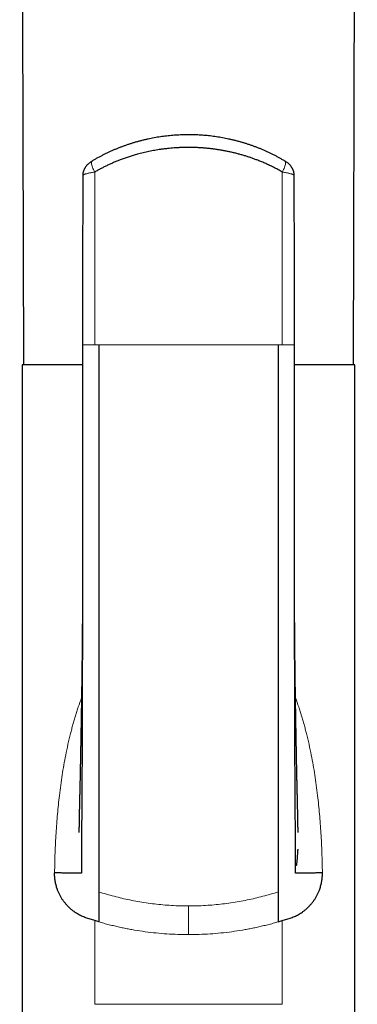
# Model space of a CAD drawing. Header units: millimetres. Extents: x 8 to 961, y 12 to 932.
# Tile 117 of 187: x 551 to 576, y 748 to 822. Entities that reach past the tile are written whole.
import ezdxf

# ---------------------------------------------------------------- set-up
doc = ezdxf.new("R2010")
doc.units = ezdxf.units.MM

msp = doc.modelspace()

# ---------------------------------------------------------------- linework, layer by layer
at = {"color": 7, "linetype": 'Continuous', "lineweight": 30}
for p, q in [((555.699, 797.314), (555.702, 797.313)), ((571.504, 797.315), (571.499, 797.315)), ((551.202, 795.815), (551.202, 730.815)), ((555.694, 795.815), (551.202, 795.815)), ((576.002, 795.815), (571.51, 795.815)), ((576.002, 730.815), (576.002, 795.815)), ((556.602, 754.356), (556.024, 754.539)), ((570.602, 754.356), (571.181, 754.539)), ((556.902, 754.267), (556.602, 754.356)), ((570.302, 754.267), (570.602, 754.356))]:
    msp.add_line(p, q, dxfattribs=at)
at = {"color": 8, "linetype": 'Continuous', "lineweight": 0}
for p, q in [((570.591, 797.315), (570.302, 797.315)), ((571.482, 797.315), (571.512, 797.315)), ((556.602, 754.356), (556.602, 748.115)), ((570.602, 754.356), (570.602, 748.115))]:
    msp.add_line(p, q, dxfattribs=at)
at = {"color": 7, "linetype": 'Continuous', "lineweight": 30, "flags": 128}
for points in [[(551.009, 901.402), (551.102, 865.313), (551.282, 795.815)], [(575.923, 795.815), (576.072, 853.555), (576.196, 901.402)]]:
    msp.add_lwpolyline(points, dxfattribs=at)
at = {"color": 7, "linetype": 'Continuous', "lineweight": 30}
for points, knots in [([(570.799, 811.024), (570.776, 811.038), (570.685, 811.094), (570.525, 811.186), (570.32, 811.3), (570.112, 811.411), (569.903, 811.518), (569.692, 811.622), (569.479, 811.722), (569.266, 811.818), (569.051, 811.91), (568.834, 811.998), (568.617, 812.082), (568.398, 812.163), (568.177, 812.24), (567.955, 812.313), (567.732, 812.383), (567.508, 812.449), (567.281, 812.511), (567.054, 812.57), (566.827, 812.625), (566.599, 812.675), (566.37, 812.722), (566.141, 812.765), (565.911, 812.805), (565.681, 812.841), (565.45, 812.872), (565.219, 812.9), (564.988, 812.925), (564.756, 812.945), (564.523, 812.962), (564.29, 812.975), (564.058, 812.984), (563.824, 812.99), (563.591, 812.992), (563.358, 812.989), (563.124, 812.984), (562.892, 812.974), (562.658, 812.96), (562.425, 812.943), (562.192, 812.922), (561.961, 812.898), (561.73, 812.869), (561.501, 812.837), (561.271, 812.801), (561.042, 812.762), (560.813, 812.718), (560.586, 812.671), (560.359, 812.62), (560.132, 812.565), (559.907, 812.507), (559.683, 812.445), (559.46, 812.379), (559.238, 812.309), (559.016, 812.236), (558.796, 812.158), (558.576, 812.077), (558.358, 811.992), (558.14, 811.903), (557.925, 811.811), (557.71, 811.714), (557.498, 811.615), (557.288, 811.511), (557.08, 811.404), (556.874, 811.294), (556.67, 811.18), (556.514, 811.09), (556.426, 811.037), (556.405, 811.024)], [0, 0, 0, 0, 0.005595, 0.021498, 0.03731, 0.052988, 0.068829, 0.084595, 0.100301, 0.115955, 0.131563, 0.147134, 0.162674, 0.17819, 0.193689, 0.209178, 0.224664, 0.240154, 0.255653, 0.271167, 0.286628, 0.301975, 0.317329, 0.33268, 0.348017, 0.363332, 0.378616, 0.393858, 0.409118, 0.424401, 0.43967, 0.454932, 0.470193, 0.48546, 0.50074, 0.516066, 0.531265, 0.546535, 0.561851, 0.577186, 0.592511, 0.607798, 0.623008, 0.638182, 0.653472, 0.668766, 0.684066, 0.699382, 0.714719, 0.730086, 0.745519, 0.760816, 0.77618, 0.791605, 0.807086, 0.822617, 0.838193, 0.853807, 0.869453, 0.885124, 0.900813, 0.916514, 0.93222, 0.947922, 0.963611, 0.979265, 0.995002, 1, 1, 1, 1]), ([(570.602, 810.208), (570.493, 810.27), (570.274, 810.394), (569.956, 810.559), (569.652, 810.707), (569.362, 810.84), (569.068, 810.967), (568.789, 811.079), (568.526, 811.179), (568.281, 811.267), (568.032, 811.35), (567.782, 811.429), (567.528, 811.503), (567.272, 811.573), (567.015, 811.639), (566.758, 811.699), (566.502, 811.753), (566.246, 811.803), (565.99, 811.848), (565.732, 811.889), (565.472, 811.925), (565.21, 811.956), (564.948, 811.983), (564.683, 812.005), (564.417, 812.023), (564.15, 812.035), (563.882, 812.043), (563.613, 812.045), (563.343, 812.043), (563.072, 812.036), (562.801, 812.023), (562.537, 812.006), (562.28, 811.985), (562.028, 811.96), (561.778, 811.931), (561.464, 811.888), (561.088, 811.828), (560.651, 811.744), (560.218, 811.647), (559.827, 811.546), (559.481, 811.447), (559.176, 811.351), (558.873, 811.249), (558.588, 811.145), (558.319, 811.041), (558.066, 810.937), (557.815, 810.828), (557.567, 810.714), (557.322, 810.595), (557.079, 810.471), (556.839, 810.343), (556.681, 810.253), (556.603, 810.208)], [0, 0, 0, 0, 0.026285, 0.052592, 0.074659, 0.096726, 0.118848, 0.14097, 0.15889, 0.176811, 0.194761, 0.212712, 0.2308, 0.248888, 0.267008, 0.285128, 0.302753, 0.320378, 0.338034, 0.35569, 0.373489, 0.391288, 0.409119, 0.42695, 0.44501, 0.46307, 0.481164, 0.499258, 0.517502, 0.535746, 0.554025, 0.572304, 0.58934, 0.606377, 0.623442, 0.640507, 0.670623, 0.70074, 0.731009, 0.761278, 0.783119, 0.80496, 0.826857, 0.848754, 0.867586, 0.886427, 0.905316, 0.924205, 0.943128, 0.962051, 0.981021, 1, 1, 1, 1]), ([(556.404, 811.024), (556.387, 811.014), (556.349, 810.99), (556.291, 810.951), (556.229, 810.906), (556.167, 810.856), (556.108, 810.803), (556.053, 810.749), (556.004, 810.696), (555.96, 810.643), (555.919, 810.588), (555.882, 810.532), (555.849, 810.476), (555.82, 810.418), (555.794, 810.359), (555.771, 810.299), (555.752, 810.238), (555.737, 810.176), (555.725, 810.114), (555.717, 810.05), (555.713, 809.996), (555.713, 809.963), (555.713, 809.951)], [0, 0, 0, 0, 0.044705, 0.1004168, 0.155741, 0.2164332, 0.2801746, 0.3367965, 0.3914423, 0.4438251, 0.4952406, 0.5453713, 0.5945374, 0.6430071, 0.6909792, 0.7385933, 0.7859452, 0.8331006, 0.8801056, 0.9269931, 0.9737878, 1, 1, 1, 1]), ([(571.491, 809.951), (571.491, 809.967), (571.491, 810.003), (571.486, 810.06), (571.478, 810.123), (571.466, 810.184), (571.451, 810.245), (571.432, 810.304), (571.409, 810.363), (571.384, 810.42), (571.355, 810.475), (571.323, 810.53), (571.288, 810.584), (571.25, 810.636), (571.208, 810.688), (571.162, 810.739), (571.112, 810.789), (571.058, 810.839), (570.999, 810.888), (570.938, 810.934), (570.877, 810.976), (570.832, 811.005), (570.807, 811.02), (570.801, 811.024)], [0, 0, 0, 0, 0.033574, 0.080221, 0.12671, 0.173078, 0.219371, 0.265651, 0.311998, 0.35852, 0.405364, 0.452728, 0.500873, 0.550126, 0.600392, 0.651621, 0.705587, 0.761738, 0.819716, 0.878121, 0.935296, 0.983384, 1, 1, 1, 1]), ([(555.714, 809.957), (555.713, 809.509), (555.71, 808.518), (555.708, 806.985), (555.705, 805.358), (555.702, 803.731), (555.7, 802.104), (555.698, 800.477), (555.696, 798.88), (555.694, 797.826), (555.694, 797.314)], [0, 0, 0, 0, 0.106484, 0.235162, 0.363817, 0.492462, 0.621104, 0.749742, 0.878373, 1, 1, 1, 1]), ([(555.714, 809.957), (555.714, 809.956), (555.713, 809.954), (555.713, 809.952), (555.713, 809.951)], [0, 0, 0, 0, 0.511761, 1, 1, 1, 1]), ([(571.511, 797.315), (571.51, 797.827), (571.509, 798.881), (571.507, 800.477), (571.505, 802.104), (571.502, 803.731), (571.5, 805.358), (571.497, 806.985), (571.494, 808.518), (571.492, 809.509), (571.491, 809.957)], [0, 0, 0, 0, 0.121515, 0.250162, 0.378817, 0.507475, 0.636137, 0.764808, 0.893502, 1, 1, 1, 1]), ([(571.491, 809.957), (571.491, 809.956), (571.492, 809.954), (571.491, 809.952), (571.491, 809.951)], [0, 0, 0, 0, 0.511697, 1, 1, 1, 1]), ([(555.698, 797.315), (555.698, 797.082), (555.696, 796.622), (555.695, 795.939), (555.694, 795.272), (555.694, 794.621), (555.693, 793.986), (555.693, 793.367), (555.693, 792.78), (555.693, 792.225), (555.694, 791.701), (555.694, 791.191), (555.694, 790.695), (555.695, 790.214), (555.695, 789.746), (555.695, 789.293), (555.696, 788.854), (555.696, 788.429), (555.696, 788.019), (555.697, 787.622), (555.697, 787.247), (555.697, 786.893), (555.697, 786.558), (555.698, 786.236), (555.698, 785.926), (555.698, 785.447), (555.699, 784.796), (555.699, 783.97), (555.699, 783.15), (555.7, 782.334), (555.7, 781.718), (555.7, 781.3), (555.7, 781.078), (555.7, 780.856), (555.7, 780.635), (555.7, 780.417), (555.699, 780.207), (555.699, 780.008), (555.698, 779.82), (555.697, 779.642), (555.696, 779.475), (555.695, 779.323), (555.694, 779.184), (555.694, 779.06), (555.693, 778.983), (555.693, 778.946)], [0, 0, 0, 0, 0.037771, 0.074721, 0.110835, 0.1461, 0.180504, 0.214036, 0.246689, 0.275842, 0.304244, 0.331893, 0.358783, 0.384913, 0.410279, 0.434881, 0.458715, 0.481782, 0.50408, 0.525608, 0.546368, 0.565239, 0.583429, 0.600939, 0.617769, 0.633922, 0.679135, 0.724075, 0.768769, 0.813229, 0.857469, 0.869598, 0.881711, 0.89381, 0.905893, 0.917946, 0.929527, 0.940435, 0.950673, 0.960683, 0.969967, 0.978531, 0.986384, 0.993535, 1, 1, 1, 1]), ([(556.902, 797.315), (556.902, 796.088), (556.902, 793.633), (556.902, 789.957), (556.902, 786.288), (556.902, 782.63), (556.902, 778.983), (556.902, 775.35), (556.902, 771.733), (556.902, 768.132), (556.902, 765.489), (556.902, 763.788), (556.902, 763.024), (556.902, 762.261), (556.902, 761.498), (556.902, 760.74), (556.902, 760.005), (556.902, 759.329), (556.902, 758.722), (556.902, 758.193), (556.902, 757.726), (556.902, 757.338), (556.902, 757.028), (556.902, 756.792), (556.902, 756.618), (556.902, 756.544), (556.902, 756.507)], [0, 0, 0, 0, 0.083431, 0.166854, 0.250268, 0.333672, 0.417068, 0.500454, 0.583828, 0.667193, 0.750551, 0.768413, 0.786275, 0.804136, 0.821997, 0.839845, 0.85767, 0.875484, 0.891049, 0.906623, 0.922177, 0.937718, 0.953282, 0.968843, 0.984414, 1, 1, 1, 1]), ([(570.302, 797.315), (570.302, 796.097), (570.302, 793.661), (570.302, 790.009), (570.302, 786.356), (570.302, 782.707), (570.302, 779.077), (570.302, 775.486), (570.302, 772.344), (570.302, 769.625), (570.302, 767.289), (570.302, 765.18), (570.302, 763.294), (570.302, 761.979), (570.302, 760.982), (570.302, 760.325), (570.302, 759.681), (570.302, 759.089), (570.302, 758.558), (570.302, 758.093), (570.302, 757.682), (570.302, 757.332), (570.302, 757.05), (570.302, 756.814), (570.302, 756.628), (570.302, 756.547), (570.302, 756.508)], [0, 0, 0, 0, 0.082794, 0.165593, 0.248628, 0.331931, 0.415105, 0.497665, 0.579176, 0.632362, 0.686313, 0.741798, 0.779609, 0.818492, 0.834061, 0.849794, 0.865692, 0.881753, 0.895719, 0.909793, 0.923939, 0.938111, 0.952237, 0.96627, 0.983311, 1, 1, 1, 1]), ([(571.511, 778.946), (571.511, 778.95), (571.511, 778.958), (571.511, 778.979), (571.51, 779.006), (571.509, 779.043), (571.507, 779.094), (571.506, 779.16), (571.506, 779.244), (571.505, 779.346), (571.505, 779.462), (571.505, 779.581), (571.505, 779.703), (571.505, 779.825), (571.505, 780.008), (571.505, 780.252), (571.505, 780.582), (571.505, 780.943), (571.505, 781.336), (571.505, 781.686), (571.505, 781.989), (571.505, 782.246), (571.505, 782.513), (571.505, 782.793), (571.505, 783.088), (571.505, 783.396), (571.505, 783.719), (571.505, 784.057), (571.506, 784.417), (571.506, 784.802), (571.506, 785.21), (571.506, 785.636), (571.506, 786.079), (571.507, 786.541), (571.507, 787.02), (571.507, 787.502), (571.508, 787.986), (571.508, 788.472), (571.508, 788.973), (571.509, 789.489), (571.509, 790.02), (571.51, 790.565), (571.51, 791.126), (571.51, 791.701), (571.511, 792.291), (571.511, 792.895), (571.511, 793.514), (571.511, 794.135), (571.51, 794.757), (571.51, 795.379), (571.509, 796.014), (571.508, 796.661), (571.507, 797.096), (571.506, 797.315)], [0, 0, 0, 0, 0.001774, 0.003624, 0.005614, 0.007799, 0.011081, 0.014846, 0.019139, 0.025178, 0.031611, 0.038133, 0.044745, 0.051447, 0.058238, 0.074601, 0.091463, 0.112186, 0.133616, 0.155753, 0.169377, 0.183255, 0.197662, 0.212935, 0.229075, 0.245774, 0.263311, 0.281688, 0.300906, 0.322154, 0.344348, 0.367489, 0.391578, 0.416619, 0.442613, 0.469563, 0.495107, 0.521457, 0.548609, 0.576564, 0.605318, 0.634868, 0.665211, 0.696342, 0.728257, 0.76095, 0.794414, 0.828643, 0.861607, 0.895235, 0.929517, 0.964442, 1, 1, 1, 1]), ([(555.699, 782.847), (555.698, 781.984), (555.695, 780.191), (555.691, 777.468), (555.684, 774.668), (555.678, 772.202), (555.672, 770.078), (555.666, 768.312), (555.66, 766.578), (555.654, 764.954), (555.648, 763.444), (555.638, 762.32), (555.629, 761.503), (555.624, 760.985), (555.62, 760.488), (555.617, 760.037), (555.615, 759.639), (555.613, 759.293), (555.612, 758.989), (555.611, 758.729), (555.611, 758.515), (555.611, 758.332), (555.611, 758.183), (555.611, 758.07), (555.61, 757.991), (555.611, 757.941), (555.611, 757.913), (555.614, 757.902), (555.597, 757.898), (555.535, 757.893), (555.432, 757.889), (555.288, 757.888), (555.111, 757.889), (554.904, 757.892), (554.655, 757.898), (554.36, 757.906), (554.018, 757.917), (553.747, 757.928), (553.61, 757.934)], [0, 0, 0, 0, 0.0710488, 0.1476816, 0.2249489, 0.3029644, 0.3526598, 0.401973, 0.4505016, 0.4978639, 0.5382949, 0.5774351, 0.5924555, 0.6072746, 0.6218945, 0.6363101, 0.648558, 0.6606648, 0.67267, 0.6846526, 0.6966908, 0.7088654, 0.7237305, 0.7390111, 0.7548141, 0.7712268, 0.7883239, 0.8061824, 0.8248677, 0.8444701, 0.8649668, 0.8862252, 0.9044384, 0.9230441, 0.941975, 0.9611587, 0.9805262, 1, 1, 1, 1]), ([(573.594, 757.934), (573.458, 757.928), (573.186, 757.917), (572.845, 757.906), (572.549, 757.898), (572.3, 757.892), (572.094, 757.889), (571.916, 757.888), (571.773, 757.889), (571.67, 757.893), (571.607, 757.898), (571.591, 757.902), (571.593, 757.913), (571.594, 757.941), (571.594, 757.991), (571.594, 758.07), (571.594, 758.183), (571.594, 758.332), (571.594, 758.515), (571.593, 758.729), (571.592, 758.989), (571.591, 759.293), (571.59, 759.639), (571.587, 760.049), (571.584, 760.526), (571.58, 761.066), (571.575, 761.63), (571.568, 762.21), (571.563, 762.798), (571.556, 763.673), (571.551, 764.847), (571.546, 766.428), (571.539, 768.146), (571.533, 769.994), (571.527, 772.19), (571.52, 774.719), (571.514, 777.569), (571.509, 780.279), (571.506, 782.043), (571.505, 782.859)], [0, 0, 0, 0, 0.019468, 0.038829, 0.058007, 0.076931, 0.095531, 0.113739, 0.13499, 0.155481, 0.175077, 0.193756, 0.211609, 0.2287, 0.245108, 0.260906, 0.276182, 0.291042, 0.303213, 0.315247, 0.327226, 0.339227, 0.35133, 0.363574, 0.379145, 0.394953, 0.410993, 0.42727, 0.443781, 0.460524, 0.500909, 0.542478, 0.593174, 0.644773, 0.696812, 0.776215, 0.85484, 0.932821, 1, 1, 1, 1]), ([(555.694, 779.523), (555.694, 779.506), (555.694, 779.472), (555.694, 779.404), (555.694, 779.318), (555.693, 779.218), (555.693, 779.11), (555.693, 778.996), (555.693, 778.877), (555.692, 778.773), (555.692, 778.69), (555.692, 778.631), (555.692, 778.582), (555.692, 778.542), (555.691, 778.502), (555.691, 778.454), (555.691, 778.39), (555.691, 778.315), (555.69, 778.233), (555.69, 778.152), (555.69, 778.075), (555.69, 778.006), (555.689, 777.943), (555.689, 777.88), (555.689, 777.81), (555.688, 777.731), (555.688, 777.644), (555.687, 777.552), (555.687, 777.46), (555.687, 777.374), (555.686, 777.297), (555.686, 777.231), (555.686, 777.173), (555.685, 777.123), (555.685, 777.079), (555.685, 777.037), (555.684, 776.991), (555.684, 776.937), (555.684, 776.857), (555.683, 776.756), (555.682, 776.641), (555.682, 776.529), (555.681, 776.423), (555.68, 776.321), (555.679, 776.148), (555.677, 775.932), (555.675, 775.64), (555.673, 775.336), (555.67, 775.004), (555.667, 774.676), (555.663, 774.372), (555.66, 774.057), (555.657, 773.782), (555.655, 773.552), (555.652, 773.372), (555.65, 773.184), (555.648, 772.998), (555.646, 772.811), (555.643, 772.62), (555.641, 772.448), (555.639, 772.313), (555.638, 772.226), (555.637, 772.143), (555.636, 772.059), (555.634, 771.971), (555.633, 771.881), (555.632, 771.801), (555.631, 771.734), (555.63, 771.675), (555.629, 771.609), (555.628, 771.533), (555.627, 771.451), (555.626, 771.371), (555.624, 771.278), (555.623, 771.169), (555.62, 771.029), (555.618, 770.878), (555.616, 770.718), (555.613, 770.563), (555.611, 770.417), (555.609, 770.301), (555.608, 770.208), (555.606, 770.133), (555.605, 770.054), (555.604, 769.979), (555.603, 769.909), (555.602, 769.847), (555.601, 769.791), (555.6, 769.734), (555.599, 769.671), (555.597, 769.598), (555.596, 769.516), (555.595, 769.439), (555.594, 769.372), (555.593, 769.322), (555.592, 769.279), (555.591, 769.239), (555.591, 769.196), (555.59, 769.148), (555.589, 769.096), (555.588, 769.026), (555.586, 768.943), (555.585, 768.851), (555.583, 768.763), (555.581, 768.657), (555.579, 768.532), (555.576, 768.385), (555.574, 768.232), (555.571, 768.104), (555.569, 768.005), (555.568, 767.944), (555.567, 767.888), (555.566, 767.828), (555.565, 767.759), (555.564, 767.684), (555.562, 767.61), (555.561, 767.54), (555.56, 767.479), (555.559, 767.429), (555.558, 767.386), (555.557, 767.344), (555.557, 767.296), (555.556, 767.241), (555.554, 767.178), (555.553, 767.096), (555.551, 766.996), (555.549, 766.89), (555.547, 766.792), (555.546, 766.702), (555.544, 766.613), (555.542, 766.518), (555.54, 766.423), (555.539, 766.331), (555.537, 766.248), (555.536, 766.171), (555.534, 766.104), (555.533, 766.045), (555.532, 765.995), (555.532, 765.951), (555.531, 765.91), (555.53, 765.866), (555.529, 765.814), (555.528, 765.751), (555.526, 765.68), (555.525, 765.604), (555.523, 765.53), (555.522, 765.465), (555.521, 765.409), (555.52, 765.356), (555.519, 765.301), (555.517, 765.241), (555.516, 765.17), (555.514, 765.094), (555.513, 765.013), (555.511, 764.934), (555.509, 764.853), (555.507, 764.771), (555.506, 764.69), (555.504, 764.611), (555.502, 764.537), (555.5, 764.469), (555.499, 764.402), (555.497, 764.332), (555.495, 764.262), (555.494, 764.192), (555.492, 764.119), (555.49, 764.039), (555.488, 763.953), (555.486, 763.866), (555.484, 763.78), (555.481, 763.69), (555.479, 763.597), (555.477, 763.505), (555.475, 763.424), (555.474, 763.363), (555.473, 763.319), (555.472, 763.285), (555.471, 763.243), (555.47, 763.191), (555.468, 763.133), (555.467, 763.073), (555.466, 763.017), (555.465, 762.967), (555.464, 762.927), (555.463, 762.891), (555.462, 762.857), (555.462, 762.822), (555.461, 762.78), (555.46, 762.729), (555.458, 762.671), (555.457, 762.61), (555.456, 762.552), (555.455, 762.499), (555.454, 762.45), (555.453, 762.407), (555.452, 762.366), (555.452, 762.323), (555.45, 762.27), (555.449, 762.207), (555.448, 762.139), (555.447, 762.075), (555.446, 762.018), (555.445, 761.969), (555.444, 761.927), (555.443, 761.885), (555.442, 761.839), (555.441, 761.788), (555.44, 761.733), (555.439, 761.676), (555.438, 761.621), (555.437, 761.565), (555.436, 761.51), (555.435, 761.458), (555.435, 761.418), (555.434, 761.388), (555.434, 761.363), (555.433, 761.335), (555.433, 761.304), (555.432, 761.272), (555.431, 761.243), (555.431, 761.221), (555.431, 761.203), (555.43, 761.185), (555.43, 761.166), (555.429, 761.141), (555.429, 761.115), (555.428, 761.088), (555.428, 761.066), (555.428, 761.049), (555.427, 761.036), (555.427, 761.024), (555.427, 761.011), (555.427, 760.998), (555.426, 760.984), (555.426, 760.973), (555.426, 760.962), (555.426, 760.952), (555.425, 760.942), (555.425, 760.934), (555.425, 760.929), (555.425, 760.926), (555.425, 760.927), (555.425, 760.927)], [0, 0, 0, 0, 0.0028519, 0.0059271, 0.0104093, 0.0153081, 0.0205143, 0.0260276, 0.0318476, 0.0377175, 0.0411007, 0.0439594, 0.0462937, 0.0481039, 0.0498029, 0.0521483, 0.0551561, 0.0590891, 0.0631057, 0.0672057, 0.0710682, 0.0743571, 0.0772995, 0.0802939, 0.0836593, 0.0875482, 0.0919124, 0.0963768, 0.1010849, 0.1053553, 0.1090961, 0.1123138, 0.1151409, 0.1176333, 0.1196768, 0.1215505, 0.1237822, 0.1264294, 0.1295911, 0.1353986, 0.1413237, 0.1465725, 0.1518834, 0.1569601, 0.1615337, 0.1772964, 0.188808, 0.2045473, 0.2221758, 0.237928, 0.2530466, 0.2671626, 0.284484, 0.2938129, 0.3012484, 0.3112336, 0.3217283, 0.3289122, 0.3390149, 0.350044, 0.3546057, 0.3590314, 0.3630074, 0.3670245, 0.3715319, 0.3761921, 0.3804356, 0.3834127, 0.3861556, 0.3893119, 0.3931978, 0.3975913, 0.4015515, 0.4050667, 0.4114547, 0.417857, 0.4259822, 0.4340572, 0.4418299, 0.4492413, 0.455917, 0.4592114, 0.4631633, 0.4672157, 0.4709945, 0.4744994, 0.4776236, 0.4802912, 0.4829546, 0.4861317, 0.4898435, 0.4939367, 0.4983943, 0.5014461, 0.5039617, 0.5059536, 0.5079062, 0.5100724, 0.5124522, 0.515076, 0.5179639, 0.5229084, 0.5275462, 0.5318961, 0.5361808, 0.5435377, 0.5507549, 0.5584259, 0.5665334, 0.5701924, 0.5733007, 0.5758311, 0.5787253, 0.5823802, 0.5862805, 0.5900314, 0.5936331, 0.5968214, 0.5993286, 0.6012299, 0.6033289, 0.6057464, 0.6084821, 0.6116424, 0.6153648, 0.6209149, 0.6267326, 0.6315011, 0.6359315, 0.6403529, 0.6451594, 0.6504102, 0.6547748, 0.6592054, 0.6631635, 0.6665887, 0.669505, 0.6720782, 0.6743409, 0.6762934, 0.6783215, 0.6810064, 0.6843103, 0.687976, 0.6919603, 0.6960927, 0.6993418, 0.7020121, 0.7046566, 0.7075348, 0.7106268, 0.7139278, 0.7184703, 0.7225234, 0.726418, 0.7307909, 0.7352042, 0.7392798, 0.7434738, 0.7475157, 0.7508919, 0.7540996, 0.758078, 0.7618006, 0.7651586, 0.7688895, 0.7731436, 0.7776634, 0.7821456, 0.7865903, 0.7909983, 0.7961465, 0.8010081, 0.8052074, 0.8088764, 0.8104608, 0.8121144, 0.8143012, 0.8170477, 0.820324, 0.8234688, 0.8266607, 0.8292948, 0.831374, 0.833219, 0.8350716, 0.8368939, 0.8390295, 0.8418295, 0.84529, 0.848801, 0.8519376, 0.8551229, 0.8578296, 0.8602879, 0.8625418, 0.864847, 0.8677507, 0.8718855, 0.8760412, 0.8800316, 0.8837397, 0.8867081, 0.8891956, 0.8918597, 0.8948089, 0.8981936, 0.9020372, 0.9061997, 0.9101636, 0.913912, 0.9186139, 0.9228105, 0.926449, 0.9285175, 0.9305578, 0.9330274, 0.9361521, 0.9392317, 0.9422968, 0.9446325, 0.9462841, 0.9480726, 0.9502722, 0.9528846, 0.9567708, 0.9602605, 0.9633268, 0.9660408, 0.9678817, 0.9696757, 0.9718812, 0.974592, 0.9775046, 0.9800249, 0.9821361, 0.9854334, 0.9886997, 0.9921444, 0.9953488, 0.9989162, 1, 1, 1, 1]), ([(571.78, 760.931), (571.78, 760.931), (571.78, 760.93), (571.78, 760.932), (571.779, 760.937), (571.779, 760.945), (571.779, 760.955), (571.779, 760.968), (571.778, 760.98), (571.778, 760.992), (571.778, 761.005), (571.778, 761.022), (571.777, 761.047), (571.776, 761.077), (571.776, 761.108), (571.775, 761.139), (571.775, 761.17), (571.774, 761.204), (571.773, 761.237), (571.773, 761.269), (571.772, 761.301), (571.771, 761.337), (571.771, 761.38), (571.77, 761.424), (571.769, 761.468), (571.768, 761.506), (571.768, 761.542), (571.767, 761.573), (571.767, 761.6), (571.766, 761.628), (571.766, 761.659), (571.765, 761.696), (571.764, 761.736), (571.763, 761.783), (571.762, 761.836), (571.761, 761.895), (571.76, 761.967), (571.758, 762.05), (571.757, 762.143), (571.755, 762.239), (571.753, 762.336), (571.751, 762.432), (571.749, 762.528), (571.747, 762.623), (571.745, 762.716), (571.743, 762.807), (571.741, 762.9), (571.739, 762.998), (571.737, 763.097), (571.735, 763.193), (571.733, 763.29), (571.73, 763.39), (571.728, 763.492), (571.726, 763.587), (571.724, 763.67), (571.722, 763.741), (571.721, 763.796), (571.719, 763.845), (571.718, 763.898), (571.716, 763.964), (571.715, 764.038), (571.713, 764.113), (571.711, 764.185), (571.709, 764.248), (571.708, 764.303), (571.707, 764.356), (571.705, 764.414), (571.704, 764.48), (571.702, 764.548), (571.701, 764.614), (571.699, 764.676), (571.698, 764.732), (571.697, 764.781), (571.696, 764.834), (571.694, 764.896), (571.693, 764.971), (571.691, 765.046), (571.689, 765.119), (571.688, 765.189), (571.686, 765.287), (571.684, 765.404), (571.681, 765.542), (571.678, 765.676), (571.676, 765.812), (571.673, 765.95), (571.671, 766.065), (571.669, 766.157), (571.668, 766.224), (571.667, 766.29), (571.665, 766.35), (571.664, 766.402), (571.664, 766.453), (571.663, 766.508), (571.661, 766.569), (571.66, 766.632), (571.659, 766.696), (571.658, 766.759), (571.657, 766.816), (571.656, 766.866), (571.655, 766.91), (571.654, 766.952), (571.653, 766.996), (571.652, 767.047), (571.651, 767.102), (571.65, 767.16), (571.649, 767.224), (571.648, 767.295), (571.647, 767.369), (571.645, 767.444), (571.644, 767.516), (571.642, 767.59), (571.641, 767.663), (571.64, 767.736), (571.638, 767.809), (571.637, 767.885), (571.636, 767.966), (571.634, 768.049), (571.633, 768.129), (571.631, 768.202), (571.63, 768.267), (571.629, 768.324), (571.628, 768.372), (571.627, 768.416), (571.627, 768.458), (571.626, 768.5), (571.625, 768.545), (571.624, 768.591), (571.623, 768.644), (571.622, 768.705), (571.621, 768.769), (571.62, 768.831), (571.619, 768.889), (571.618, 768.946), (571.617, 769.007), (571.616, 769.071), (571.615, 769.145), (571.613, 769.224), (571.612, 769.306), (571.611, 769.383), (571.609, 769.46), (571.608, 769.54), (571.606, 769.624), (571.605, 769.712), (571.603, 769.805), (571.602, 769.902), (571.6, 770.001), (571.599, 770.088), (571.597, 770.164), (571.596, 770.231), (571.595, 770.302), (571.594, 770.376), (571.593, 770.447), (571.592, 770.512), (571.591, 770.569), (571.59, 770.618), (571.59, 770.662), (571.589, 770.706), (571.588, 770.755), (571.587, 770.813), (571.586, 770.876), (571.585, 770.945), (571.584, 771.021), (571.583, 771.102), (571.582, 771.186), (571.58, 771.267), (571.579, 771.34), (571.578, 771.401), (571.578, 771.453), (571.577, 771.502), (571.576, 771.552), (571.575, 771.608), (571.574, 771.673), (571.573, 771.749), (571.572, 771.829), (571.571, 771.906), (571.57, 771.974), (571.569, 772.034), (571.568, 772.094), (571.568, 772.159), (571.567, 772.235), (571.565, 772.321), (571.564, 772.404), (571.563, 772.479), (571.562, 772.539), (571.562, 772.593), (571.561, 772.647), (571.56, 772.716), (571.559, 772.799), (571.558, 772.894), (571.557, 772.984), (571.556, 773.072), (571.555, 773.161), (571.554, 773.247), (571.553, 773.327), (571.552, 773.402), (571.551, 773.48), (571.55, 773.562), (571.549, 773.637), (571.548, 773.702), (571.548, 773.753), (571.547, 773.797), (571.547, 773.839), (571.546, 773.891), (571.545, 773.958), (571.545, 774.043), (571.543, 774.14), (571.542, 774.248), (571.541, 774.363), (571.54, 774.464), (571.539, 774.546), (571.539, 774.608), (571.538, 774.663), (571.538, 774.717), (571.537, 774.776), (571.536, 774.844), (571.536, 774.917), (571.535, 774.988), (571.534, 775.056), (571.534, 775.12), (571.533, 775.18), (571.533, 775.236), (571.532, 775.296), (571.532, 775.365), (571.531, 775.453), (571.53, 775.554), (571.529, 775.665), (571.528, 775.772), (571.528, 775.866), (571.527, 775.949), (571.526, 776.023), (571.526, 776.091), (571.525, 776.15), (571.525, 776.206), (571.525, 776.266), (571.524, 776.334), (571.524, 776.408), (571.523, 776.486), (571.523, 776.564), (571.522, 776.636), (571.522, 776.721), (571.521, 776.828), (571.52, 776.962), (571.519, 777.105), (571.518, 777.253), (571.518, 777.399), (571.517, 777.532), (571.516, 777.641), (571.516, 777.733), (571.516, 777.824), (571.515, 777.922), (571.515, 778.022), (571.514, 778.12), (571.514, 778.23), (571.513, 778.355), (571.513, 778.493), (571.513, 778.615), (571.512, 778.728), (571.512, 778.839), (571.512, 778.953), (571.511, 779.031), (571.511, 779.066)], [0, 0, 0, 0, 0.001065, 0.003674, 0.006788, 0.010468, 0.014233, 0.017876, 0.020845, 0.023363, 0.025953, 0.028774, 0.033188, 0.038159, 0.042524, 0.046316, 0.050138, 0.053957, 0.057626, 0.060806, 0.063995, 0.067307, 0.07116, 0.075618, 0.078935, 0.082254, 0.085102, 0.087475, 0.089424, 0.091236, 0.093836, 0.096382, 0.099258, 0.102486, 0.106132, 0.110215, 0.114355, 0.120382, 0.126173, 0.132012, 0.138055, 0.143672, 0.148975, 0.15489, 0.160051, 0.164869, 0.17018, 0.175727, 0.181088, 0.186451, 0.191237, 0.1968, 0.202468, 0.207503, 0.211905, 0.215631, 0.218665, 0.220684, 0.223418, 0.227093, 0.231134, 0.235161, 0.239145, 0.242557, 0.245216, 0.24788, 0.250994, 0.254535, 0.258459, 0.26181, 0.265232, 0.268255, 0.270851, 0.273173, 0.276612, 0.280902, 0.28517, 0.288762, 0.292455, 0.296483, 0.304305, 0.311151, 0.318256, 0.325415, 0.332502, 0.340026, 0.343438, 0.346933, 0.350493, 0.353687, 0.356323, 0.35873, 0.361677, 0.364861, 0.368176, 0.371508, 0.374857, 0.377995, 0.380501, 0.382677, 0.38472, 0.387049, 0.389664, 0.392658, 0.395501, 0.398794, 0.402537, 0.406606, 0.410252, 0.414147, 0.417879, 0.421682, 0.425481, 0.429208, 0.432974, 0.437271, 0.441784, 0.445899, 0.449672, 0.453017, 0.45595, 0.458475, 0.460592, 0.462612, 0.465071, 0.467104, 0.469473, 0.47222, 0.475344, 0.478835, 0.48212, 0.484888, 0.487915, 0.49093, 0.494224, 0.497785, 0.502306, 0.506533, 0.51032, 0.514188, 0.518477, 0.52266, 0.52717, 0.531879, 0.537002, 0.542108, 0.547118, 0.55043, 0.553788, 0.557408, 0.561363, 0.565101, 0.568333, 0.571346, 0.573833, 0.575846, 0.578029, 0.580576, 0.583486, 0.586802, 0.590266, 0.59414, 0.598374, 0.602688, 0.606982, 0.610861, 0.613786, 0.616392, 0.618809, 0.621186, 0.624052, 0.627456, 0.631116, 0.63565, 0.639584, 0.642983, 0.645955, 0.64877, 0.652101, 0.655982, 0.66034, 0.665159, 0.668728, 0.671732, 0.674301, 0.677014, 0.679943, 0.684706, 0.689756, 0.694329, 0.69851, 0.703088, 0.707896, 0.711639, 0.715229, 0.719198, 0.72353, 0.72768, 0.730692, 0.733335, 0.735444, 0.737417, 0.739622, 0.743334, 0.747589, 0.752502, 0.758087, 0.764036, 0.769938, 0.773415, 0.776455, 0.779206, 0.781764, 0.78468, 0.788145, 0.792051, 0.795677, 0.798936, 0.802344, 0.805349, 0.807989, 0.810881, 0.814429, 0.818453, 0.824057, 0.829781, 0.835235, 0.840185, 0.843971, 0.847778, 0.851277, 0.854249, 0.856766, 0.85976, 0.863217, 0.866959, 0.870952, 0.875087, 0.878708, 0.88171, 0.887935, 0.894777, 0.901969, 0.909438, 0.916958, 0.924019, 0.929367, 0.933342, 0.937916, 0.942972, 0.948127, 0.952946, 0.957618, 0.964771, 0.971725, 0.978238, 0.983044, 0.988511, 0.994738, 1, 1, 1, 1]), ([(571.671, 758.481), (571.671, 758.482), (571.671, 758.483), (571.672, 758.49), (571.673, 758.497), (571.674, 758.506), (571.676, 758.517), (571.677, 758.531), (571.679, 758.547), (571.681, 758.562), (571.682, 758.576), (571.684, 758.587), (571.685, 758.599), (571.688, 758.63), (571.694, 758.682), (571.703, 758.761), (571.712, 758.85), (571.722, 758.945), (571.733, 759.07), (571.746, 759.222), (571.756, 759.368), (571.763, 759.472), (571.766, 759.532), (571.769, 759.579), (571.771, 759.614), (571.772, 759.64), (571.773, 759.661), (571.774, 759.676), (571.774, 759.684), (571.774, 759.688), (571.774, 759.687), (571.774, 759.687)], [0, 0, 0, 0, 0.071125, 0.110966, 0.152808, 0.195865, 0.233131, 0.263096, 0.28605, 0.299055, 0.309118, 0.313457, 0.317635, 0.326537, 0.361158, 0.404454, 0.456272, 0.510272, 0.563052, 0.663227, 0.758846, 0.797214, 0.832108, 0.864108, 0.886653, 0.908345, 0.929586, 0.950798, 0.972398, 0.994779, 1, 1, 1, 1]), ([(556.024, 754.539), (555.916, 754.578), (555.7, 754.657), (555.395, 754.813), (555.142, 754.972), (554.939, 755.124), (554.779, 755.258), (554.629, 755.401), (554.488, 755.553), (554.351, 755.718), (554.22, 755.896), (554.099, 756.087), (553.991, 756.283), (553.897, 756.484), (553.804, 756.72), (553.719, 756.993), (553.653, 757.304), (553.614, 757.619), (553.612, 757.829), (553.61, 757.934)], [0, 0, 0, 0, 0.082587, 0.165446, 0.24901, 0.300289, 0.350793, 0.400626, 0.449899, 0.498724, 0.55224, 0.603795, 0.653593, 0.70186, 0.748844, 0.815199, 0.878376, 0.939547, 1, 1, 1, 1]), ([(571.181, 754.539), (571.288, 754.578), (571.505, 754.657), (571.81, 754.813), (572.062, 754.972), (572.266, 755.124), (572.425, 755.258), (572.576, 755.401), (572.717, 755.553), (572.854, 755.718), (572.984, 755.896), (573.106, 756.087), (573.214, 756.283), (573.308, 756.484), (573.401, 756.72), (573.486, 756.993), (573.551, 757.304), (573.591, 757.619), (573.593, 757.829), (573.594, 757.934)], [0, 0, 0, 0, 0.0825869, 0.1654461, 0.2490098, 0.300289, 0.3507928, 0.4006264, 0.449899, 0.4987238, 0.55224, 0.6037953, 0.6535933, 0.70186, 0.7488435, 0.8151991, 0.8783764, 0.9395473, 1, 1, 1, 1]), ([(556.902, 756.508), (556.902, 756.469), (556.902, 756.394), (556.902, 756.337), (556.902, 756.268), (556.902, 756.178), (556.902, 756.058), (556.902, 755.91), (556.902, 755.752), (556.902, 755.613), (556.902, 755.45), (556.902, 755.257), (556.902, 755.036), (556.902, 754.79), (556.902, 754.531), (556.902, 754.355), (556.902, 754.267)], [0, 0, 0, 0, 0.145596, 0.283879, 0.394423, 0.497993, 0.59415, 0.683693, 0.726377, 0.767834, 0.808275, 0.847821, 0.886573, 0.924737, 0.962518, 1, 1, 1, 1]), ([(570.302, 756.508), (570.302, 756.469), (570.302, 756.394), (570.302, 756.337), (570.302, 756.268), (570.302, 756.178), (570.302, 756.058), (570.302, 755.91), (570.302, 755.752), (570.302, 755.613), (570.302, 755.45), (570.302, 755.257), (570.302, 755.036), (570.302, 754.79), (570.302, 754.531), (570.302, 754.355), (570.302, 754.267)], [0, 0, 0, 0, 0.145596, 0.283879, 0.394423, 0.497993, 0.59415, 0.683693, 0.726377, 0.767834, 0.808275, 0.847821, 0.886573, 0.924737, 0.962518, 1, 1, 1, 1])]:
    msp.add_open_spline(points, degree=3, knots=knots, dxfattribs=at)
at = {"color": 8, "linetype": 'Continuous', "lineweight": 0}
for points, knots in [([(556.603, 810.208), (556.571, 810.271), (556.507, 810.395), (556.435, 810.572), (556.384, 810.729), (556.358, 810.86), (556.361, 810.956), (556.378, 811.011), (556.402, 811.018), (556.408, 811.02)], [0, 0, 0, 0, 0.1580505, 0.316101, 0.4741516, 0.6322021, 0.7902526, 0.9483031, 1, 1, 1, 1]), ([(570.602, 810.208), (570.634, 810.271), (570.697, 810.395), (570.77, 810.572), (570.82, 810.729), (570.846, 810.86), (570.844, 810.956), (570.827, 811.011), (570.803, 811.018), (570.797, 811.02)], [0, 0, 0, 0, 0.158049, 0.316097, 0.474146, 0.632194, 0.790243, 0.948292, 1, 1, 1, 1]), ([(556.603, 810.208), (556.603, 810.208), (556.568, 810.203), (556.5, 810.192), (556.401, 810.175), (556.305, 810.158), (556.209, 810.138), (556.116, 810.118), (556.029, 810.097), (555.951, 810.075), (555.883, 810.054), (555.827, 810.034), (555.785, 810.015), (555.753, 809.998), (555.73, 809.982), (555.717, 809.968), (555.715, 809.96), (555.714, 809.957)], [0, 0, 0, 0, 0.0000376, 0.0688531, 0.1381481, 0.2089523, 0.2802769, 0.3620137, 0.4402853, 0.5192616, 0.6004994, 0.6825297, 0.7504717, 0.8188785, 0.888756, 0.9591442, 1, 1, 1, 1]), ([(556.602, 810.208), (556.604, 808.776), (556.606, 805.912), (556.609, 801.612), (556.612, 798.747), (556.613, 797.315)], [0, 0, 0, 0, 0.333385, 0.66672, 1, 1, 1, 1]), ([(570.602, 810.208), (570.6, 808.776), (570.597, 805.912), (570.594, 801.612), (570.592, 798.747), (570.591, 797.315)], [0, 0, 0, 0, 0.3333931, 0.6667302, 1, 1, 1, 1]), ([(570.602, 810.208), (570.602, 810.208), (570.636, 810.203), (570.704, 810.192), (570.804, 810.175), (570.9, 810.158), (570.996, 810.138), (571.088, 810.118), (571.175, 810.097), (571.253, 810.075), (571.322, 810.054), (571.377, 810.034), (571.42, 810.015), (571.452, 809.998), (571.475, 809.982), (571.487, 809.968), (571.49, 809.96), (571.491, 809.957)], [0, 0, 0, 0, 0.0000376, 0.0688531, 0.1381481, 0.2089523, 0.2802769, 0.3620137, 0.4402853, 0.5192616, 0.6004994, 0.6825297, 0.7504717, 0.8188785, 0.888756, 0.9591442, 1, 1, 1, 1]), ([(555.702, 797.313), (555.702, 797.313), (555.706, 797.313), (555.758, 797.311), (555.86, 797.31), (556.009, 797.309), (556.19, 797.31), (556.393, 797.311), (556.541, 797.314), (556.613, 797.315)], [0, 0, 0, 0, 0.041273, 0.203212, 0.368106, 0.533008, 0.694966, 0.851335, 1, 1, 1, 1]), ([(556.613, 797.315), (556.661, 797.315), (556.757, 797.315), (556.854, 797.315), (556.902, 797.315)], [0, 0, 0, 0, 0.499984, 1, 1, 1, 1]), ([(563.602, 797.315), (563.421, 797.315), (563.058, 797.315), (562.514, 797.315), (561.97, 797.315), (561.426, 797.315), (560.881, 797.315), (560.337, 797.315), (559.793, 797.315), (559.234, 797.315), (558.659, 797.315), (558.069, 797.315), (557.483, 797.315), (557.096, 797.315), (556.902, 797.315)], [0, 0, 0, 0, 0.079866, 0.159856, 0.239845, 0.320234, 0.400622, 0.48145, 0.562289, 0.643117, 0.732321, 0.821558, 0.910795, 1, 1, 1, 1]), ([(570.302, 797.315), (570.152, 797.315), (569.852, 797.315), (569.398, 797.315), (568.941, 797.315), (568.481, 797.315), (568.018, 797.315), (567.552, 797.315), (567.084, 797.315), (566.585, 797.315), (566.054, 797.315), (565.512, 797.315), (564.989, 797.315), (564.485, 797.315), (564.023, 797.315), (563.729, 797.315), (563.602, 797.315)], [0, 0, 0, 0, 0.069192, 0.138567, 0.20795, 0.277325, 0.346981, 0.416646, 0.486302, 0.556152, 0.63918, 0.722208, 0.796251, 0.870303, 0.944345, 1, 1, 1, 1]), ([(571.499, 797.315), (571.495, 797.315), (571.485, 797.315), (571.404, 797.315), (571.263, 797.315), (571.069, 797.315), (570.844, 797.315), (570.674, 797.315), (570.591, 797.315)], [0, 0, 0, 0, 0.101076, 0.283331, 0.465345, 0.64774, 0.830238, 1, 1, 1, 1]), ([(555.62, 770.974), (555.537, 770.749), (555.413, 770.417), (555.269, 769.97), (555.167, 769.642), (555.07, 769.313), (554.976, 768.982), (554.886, 768.649), (554.76, 768.161), (554.607, 767.514), (554.391, 766.486), (554.169, 765.216), (553.97, 763.748), (553.821, 762.299), (553.715, 760.873), (553.641, 759.414), (553.621, 758.431), (553.61, 757.934)], [0, 0, 0, 0, 0.05552, 0.082198, 0.108492, 0.13483, 0.161218, 0.187659, 0.214156, 0.276864, 0.339966, 0.453785, 0.569318, 0.67415, 0.780756, 0.889317, 1, 1, 1, 1]), ([(571.585, 770.974), (571.668, 770.749), (571.791, 770.417), (571.935, 769.97), (572.037, 769.642), (572.135, 769.313), (572.229, 768.982), (572.319, 768.649), (572.444, 768.161), (572.598, 767.514), (572.814, 766.486), (573.036, 765.216), (573.235, 763.748), (573.384, 762.299), (573.49, 760.873), (573.563, 759.414), (573.584, 758.431), (573.594, 757.934)], [0, 0, 0, 0, 0.055561, 0.082238, 0.108531, 0.134868, 0.161254, 0.187694, 0.214191, 0.276896, 0.339995, 0.453809, 0.569337, 0.674164, 0.780766, 0.889321, 1, 1, 1, 1]), ([(563.602, 755.453), (563.389, 755.455), (562.964, 755.458), (562.328, 755.487), (561.694, 755.534), (561.063, 755.598), (560.434, 755.682), (559.821, 755.781), (559.221, 755.896), (558.637, 756.024), (558.055, 756.169), (557.476, 756.328), (557.094, 756.448), (556.902, 756.507)], [0, 0, 0, 0, 0.093772, 0.187276, 0.280572, 0.373724, 0.466794, 0.559842, 0.647607, 0.735457, 0.82344, 0.911606, 1, 1, 1, 1]), ([(563.602, 755.453), (563.815, 755.455), (564.24, 755.458), (564.877, 755.487), (565.51, 755.534), (566.142, 755.598), (566.77, 755.682), (567.384, 755.781), (567.983, 755.896), (568.568, 756.024), (569.149, 756.169), (569.728, 756.328), (570.111, 756.448), (570.302, 756.507)], [0, 0, 0, 0, 0.093772, 0.187276, 0.280572, 0.373724, 0.466794, 0.559842, 0.647607, 0.735457, 0.82344, 0.911606, 1, 1, 1, 1]), ([(563.602, 755.453), (563.602, 755.437), (563.602, 755.404), (563.602, 755.349), (563.602, 755.287), (563.602, 755.214), (563.602, 755.143), (563.602, 755.078), (563.602, 755.024), (563.602, 754.966), (563.602, 754.901), (563.602, 754.83), (563.602, 754.757), (563.602, 754.684), (563.602, 754.611), (563.602, 754.531), (563.602, 754.444), (563.602, 754.349), (563.602, 754.245), (563.602, 754.13), (563.602, 754.018), (563.602, 753.913), (563.602, 753.818), (563.602, 753.719), (563.602, 753.602), (563.602, 753.467), (563.602, 753.366), (563.602, 753.315)], [0, 0, 0, 0, 0.075015, 0.150042, 0.225141, 0.300288, 0.377114, 0.415593, 0.454072, 0.492857, 0.531641, 0.570582, 0.609586, 0.639863, 0.670192, 0.70073, 0.731362, 0.761738, 0.792105, 0.823229, 0.854667, 0.875575, 0.896481, 0.917838, 0.939194, 0.969378, 1, 1, 1, 1]), ([(563.602, 753.315), (563.335, 753.318), (562.797, 753.323), (561.988, 753.366), (561.176, 753.434), (560.366, 753.529), (559.709, 753.629), (559.2, 753.72), (558.83, 753.793), (558.453, 753.873), (558.07, 753.96), (557.683, 754.055), (557.29, 754.157), (557.033, 754.23), (556.902, 754.267)], [0, 0, 0, 0, 0.111968, 0.225477, 0.34065, 0.457604, 0.576451, 0.631097, 0.687614, 0.746107, 0.806586, 0.869056, 0.933525, 1, 1, 1, 1]), ([(563.602, 753.315), (563.87, 753.318), (564.408, 753.323), (565.216, 753.366), (566.028, 753.434), (566.839, 753.529), (567.495, 753.629), (568.004, 753.72), (568.375, 753.793), (568.751, 753.873), (569.134, 753.96), (569.522, 754.055), (569.914, 754.157), (570.172, 754.23), (570.302, 754.267)], [0, 0, 0, 0, 0.111968, 0.225477, 0.34065, 0.457604, 0.576451, 0.631097, 0.687614, 0.746107, 0.806586, 0.869056, 0.933525, 1, 1, 1, 1]), ([(563.602, 748.115), (563.332, 748.115), (562.791, 748.115), (561.983, 748.115), (561.181, 748.115), (560.391, 748.115), (559.614, 748.115), (558.84, 748.115), (558.074, 748.115), (557.319, 748.115), (556.841, 748.115), (556.602, 748.115)], [0, 0, 0, 0, 0.1091117, 0.2182234, 0.327335, 0.4364467, 0.5455584, 0.6546701, 0.76978, 0.88489, 1, 1, 1, 1]), ([(570.602, 748.115), (570.363, 748.115), (569.886, 748.115), (569.131, 748.115), (568.365, 748.115), (567.591, 748.115), (566.814, 748.115), (566.023, 748.115), (565.222, 748.115), (564.414, 748.115), (563.873, 748.115), (563.602, 748.115)], [0, 0, 0, 0, 0.11511, 0.23022, 0.3453299, 0.4544416, 0.5635533, 0.672665, 0.7817766, 0.8908883, 1, 1, 1, 1])]:
    msp.add_open_spline(points, degree=3, knots=knots, dxfattribs=at)

doc.saveas('drawing.dxf')
